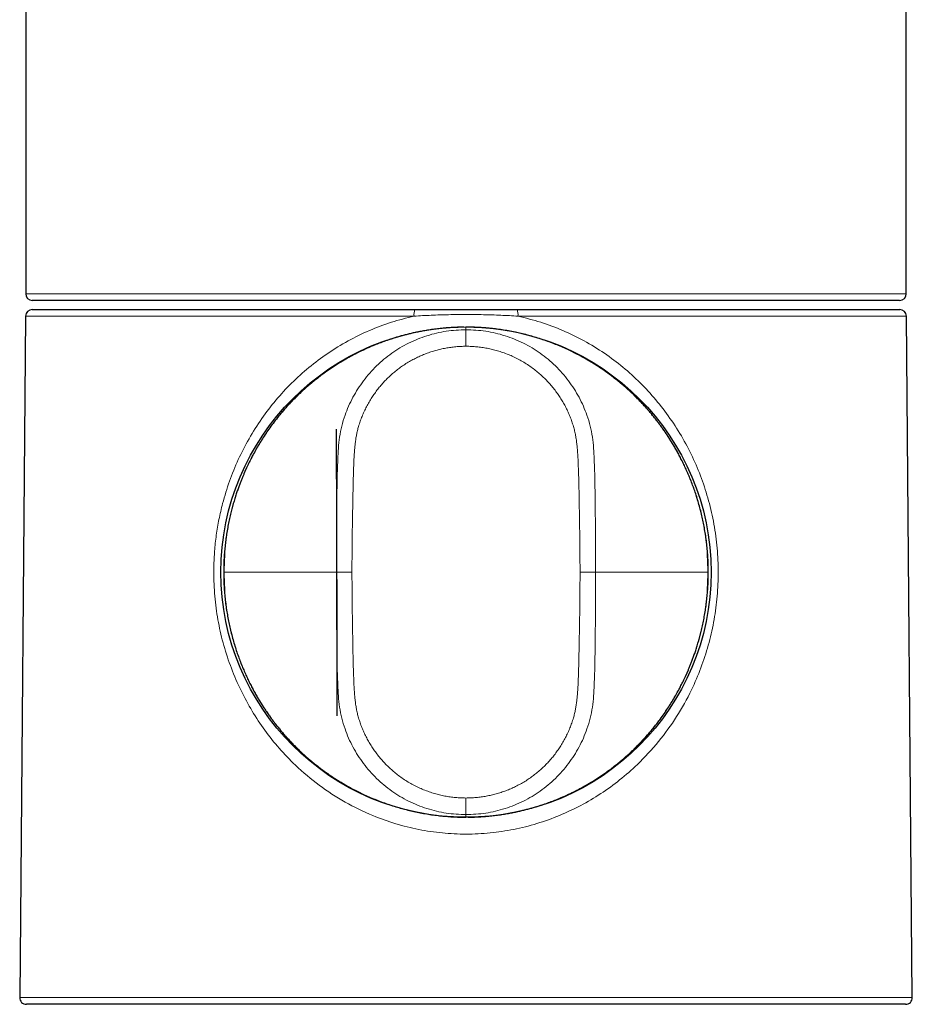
# Model space of a CAD drawing. Header units: millimetres. Extents: x 8 to 961, y 12 to 886.
# Tile 13 of 56: x 433 to 487, y 647 to 707. Entities that reach past the tile are written whole.
import ezdxf

# ---------------------------------------------------------------- set-up
doc = ezdxf.new("R2010")
doc.units = ezdxf.units.MM

msp = doc.modelspace()

# ---------------------------------------------------------------- linework, layer by layer
at = {"color": 7, "linetype": 'Continuous', "lineweight": 30}
for p, q in [((433.486, 734.69), (433.486, 690.043)), ((486.486, 690.043), (486.486, 734.69)), ((459.986, 689.643), (433.886, 689.643)), ((486.086, 689.643), (459.986, 689.643)), ((433.883, 689.093), (456.907, 689.093)), ((463.065, 689.093), (486.09, 689.093)), ((433.483, 688.696), (433.125, 647.696)), ((486.847, 647.696), (486.49, 688.696)), ((445.403, 673.293), (445.403, 673.293)), ((486.447, 647.293), (433.525, 647.293))]:
    msp.add_line(p, q, dxfattribs=at)
at = {"color": 252, "linetype": 'Continuous', "lineweight": 0}
for p, q in [((433.486, 690.043), (459.986, 690.043)), ((459.986, 690.043), (486.486, 690.043)), ((456.86, 688.696), (433.483, 688.696)), ((486.49, 688.696), (463.113, 688.696)), ((459.986, 688.039), (459.986, 687.881)), ((466.85, 673.291), (467.783, 673.293)), ((459.986, 658.704), (459.986, 658.546)), ((459.986, 658.546), (459.986, 658.56)), ((433.125, 647.696), (486.847, 647.696))]:
    msp.add_line(p, q, dxfattribs=at)
at = {"color": 7, "linetype": 'Continuous', "lineweight": 30, "flags": 128}
msp.add_lwpolyline([(452.164, 681.895), (452.203, 669.845), (452.22, 664.641)], dxfattribs=at)
at = {"color": 7, "linetype": 'Continuous', "lineweight": 30}
msp.add_circle((459.986, 673.293), 14.75, dxfattribs=at)
for centre, start, end in [((433.886, 690.043), 180, 270), ((486.086, 690.043), 270, 0), ((433.883, 688.693), 90, 179.5), ((486.09, 688.693), 0.5, 90), ((433.525, 647.693), 179.5, 270), ((486.447, 647.693), 270, 0.5)]:
    msp.add_arc(centre, 0.4, start, end, dxfattribs=at)
at = {"color": 252, "linetype": 'Continuous', "lineweight": 0}
for centre, radius, start, end in [((457.733, 688.793), 0.879, 160.08318, 186.34458), ((462.239, 688.793), 0.879, 353.65542, 19.91682), ((452.916, 837.29), 163.998, 269.74582, 270.07197)]:
    msp.add_arc(centre, radius, start, end, dxfattribs=at)
at = {"color": 7, "linetype": 'Continuous', "lineweight": 30}
for points, knots in [([(456.907, 689.093), (457.071, 689.093), (457.398, 689.093), (457.89, 689.093), (458.383, 689.093), (458.876, 689.093), (459.37, 689.093), (459.864, 689.093), (460.375, 689.093), (460.902, 689.093), (461.444, 689.093), (461.985, 689.093), (462.525, 689.093), (462.885, 689.093), (463.065, 689.093)], [0, 0, 0, 0, 0.0800815, 0.1601638, 0.2402247, 0.3202565, 0.4002694, 0.4802961, 0.5603244, 0.648251, 0.7361432, 0.8240533, 0.9120049, 1, 1, 1, 1]), ([(459.865, 688.031), (459.769, 688.03), (459.541, 688.028), (459.187, 688.012), (458.807, 687.986), (458.441, 687.951), (458.09, 687.909), (457.754, 687.861), (457.44, 687.809), (457.15, 687.754), (456.88, 687.698), (456.623, 687.639), (456.379, 687.579), (456.147, 687.518), (455.921, 687.454), (455.701, 687.388), (455.489, 687.321), (455.292, 687.256), (455.108, 687.192), (454.935, 687.129), (454.768, 687.066), (454.505, 686.964), (454.146, 686.814), (453.717, 686.617), (453.313, 686.416), (452.934, 686.213), (452.558, 685.997), (452.187, 685.768), (451.822, 685.529), (451.442, 685.263), (451.051, 684.97), (450.651, 684.647), (450.262, 684.31), (449.905, 683.978), (449.578, 683.652), (449.278, 683.335), (448.989, 683.009), (448.709, 682.674), (448.439, 682.331), (448.186, 681.988), (447.951, 681.65), (447.734, 681.319), (447.53, 680.99), (447.34, 680.664), (447.194, 680.399), (447.086, 680.194), (447.012, 680.05), (446.94, 679.907), (446.869, 679.761), (446.797, 679.608), (446.721, 679.442), (446.644, 679.267), (446.565, 679.084), (446.487, 678.893), (446.406, 678.69), (446.325, 678.473), (446.242, 678.243), (446.156, 677.991), (446.069, 677.717), (445.98, 677.419), (445.894, 677.105), (445.811, 676.773), (445.732, 676.425), (445.659, 676.061), (445.594, 675.69), (445.538, 675.315), (445.492, 674.937), (445.453, 674.545), (445.425, 674.139), (445.406, 673.72), (445.403, 673.437), (445.402, 673.293)], [0, 0, 0, 0, 0.012536, 0.029766, 0.046396, 0.062424, 0.077849, 0.092673, 0.106893, 0.119399, 0.131398, 0.14289, 0.153874, 0.164351, 0.174321, 0.184618, 0.194311, 0.203399, 0.211883, 0.219774, 0.227488, 0.235233, 0.256697, 0.278394, 0.296986, 0.315746, 0.334672, 0.353724, 0.37278, 0.391832, 0.41428, 0.43672, 0.45915, 0.481568, 0.500578, 0.519588, 0.538607, 0.557637, 0.576679, 0.595719, 0.613387, 0.630655, 0.647518, 0.663974, 0.680018, 0.687174, 0.694244, 0.701228, 0.708135, 0.71544, 0.723396, 0.732001, 0.740457, 0.749454, 0.759002, 0.769108, 0.779773, 0.790999, 0.803886, 0.817441, 0.831665, 0.846559, 0.862121, 0.878353, 0.895251, 0.911326, 0.927958, 0.945144, 0.962883, 0.981169, 1, 1, 1, 1]), ([(474.569, 673.293), (474.569, 673.395), (474.569, 673.643), (474.554, 674.033), (474.527, 674.459), (474.489, 674.875), (474.44, 675.278), (474.383, 675.669), (474.317, 676.048), (474.244, 676.416), (474.159, 676.79), (474.063, 677.168), (473.956, 677.549), (473.842, 677.917), (473.722, 678.271), (473.597, 678.612), (473.468, 678.94), (473.336, 679.254), (473.201, 679.555), (473.065, 679.843), (472.927, 680.117), (472.79, 680.379), (472.653, 680.628), (472.517, 680.864), (472.383, 681.086), (472.252, 681.296), (472.124, 681.495), (471.99, 681.695), (471.853, 681.893), (471.712, 682.089), (471.575, 682.273), (471.438, 682.451), (471.294, 682.633), (471.146, 682.814), (470.994, 682.994), (470.84, 683.171), (470.675, 683.353), (470.499, 683.541), (470.314, 683.732), (470.118, 683.926), (469.911, 684.122), (469.693, 684.322), (469.46, 684.526), (469.213, 684.734), (468.95, 684.944), (468.673, 685.155), (468.383, 685.366), (468.077, 685.576), (467.757, 685.785), (467.434, 685.983), (467.111, 686.17), (466.787, 686.347), (466.451, 686.519), (466.103, 686.687), (465.745, 686.847), (465.376, 687), (464.997, 687.145), (464.605, 687.282), (464.222, 687.404), (463.848, 687.511), (463.487, 687.606), (463.116, 687.692), (462.737, 687.771), (462.35, 687.84), (461.961, 687.899), (461.573, 687.947), (461.186, 687.984), (460.792, 688.012), (460.391, 688.03), (460.122, 688.032), (459.986, 688.033)], [0, 0, 0, 0, 0.013319, 0.032246, 0.050771, 0.0689, 0.086634, 0.103672, 0.120337, 0.13663, 0.152553, 0.170203, 0.18738, 0.204088, 0.220327, 0.2361, 0.251401, 0.26619, 0.280465, 0.294284, 0.307604, 0.320432, 0.332775, 0.344638, 0.355824, 0.366554, 0.376832, 0.386669, 0.397796, 0.408279, 0.41811, 0.427557, 0.437599, 0.448319, 0.458021, 0.468212, 0.478884, 0.490033, 0.501652, 0.513544, 0.525916, 0.538769, 0.552101, 0.566201, 0.580799, 0.595894, 0.611486, 0.627571, 0.64415, 0.661218, 0.676834, 0.692836, 0.70922, 0.725984, 0.743126, 0.760338, 0.777946, 0.795955, 0.814363, 0.830295, 0.846516, 0.863023, 0.879818, 0.8969, 0.914268, 0.930906, 0.947799, 0.964945, 0.982345, 1, 1, 1, 1]), ([(445.404, 673.293), (445.404, 673.191), (445.404, 672.943), (445.418, 672.553), (445.445, 672.127), (445.483, 671.711), (445.532, 671.307), (445.589, 670.916), (445.655, 670.538), (445.729, 670.17), (445.813, 669.796), (445.909, 669.418), (446.016, 669.037), (446.131, 668.669), (446.251, 668.315), (446.376, 667.973), (446.505, 667.645), (446.637, 667.331), (446.771, 667.031), (446.907, 666.743), (447.045, 666.468), (447.182, 666.207), (447.32, 665.958), (447.455, 665.722), (447.589, 665.5), (447.72, 665.29), (447.848, 665.091), (447.982, 664.891), (448.12, 664.693), (448.261, 664.497), (448.397, 664.313), (448.534, 664.134), (448.678, 663.952), (448.826, 663.771), (448.978, 663.592), (449.132, 663.415), (449.297, 663.232), (449.473, 663.045), (449.658, 662.854), (449.854, 662.66), (450.061, 662.463), (450.279, 662.263), (450.512, 662.059), (450.76, 661.852), (451.022, 661.642), (451.299, 661.431), (451.59, 661.22), (451.895, 661.01), (452.215, 660.801), (452.538, 660.603), (452.861, 660.416), (453.185, 660.239), (453.521, 660.066), (453.869, 659.899), (454.228, 659.739), (454.596, 659.586), (454.976, 659.441), (455.367, 659.304), (455.751, 659.182), (456.124, 659.074), (456.486, 658.98), (456.856, 658.893), (457.235, 658.815), (457.623, 658.746), (458.011, 658.687), (458.399, 658.639), (458.786, 658.601), (459.181, 658.574), (459.581, 658.556), (459.85, 658.554), (459.986, 658.553)], [0, 0, 0, 0, 0.013319, 0.032245, 0.050771, 0.068899, 0.086634, 0.103672, 0.120336, 0.136629, 0.152553, 0.170202, 0.18738, 0.204088, 0.220327, 0.236099, 0.251401, 0.266189, 0.280464, 0.294283, 0.307603, 0.320432, 0.332775, 0.344637, 0.355824, 0.366554, 0.376832, 0.386669, 0.397796, 0.408279, 0.418109, 0.427557, 0.437599, 0.448319, 0.458021, 0.468211, 0.478884, 0.490032, 0.501652, 0.513544, 0.525916, 0.538768, 0.552101, 0.566201, 0.580799, 0.595894, 0.611485, 0.627571, 0.644149, 0.661217, 0.676834, 0.692835, 0.709219, 0.725984, 0.743126, 0.760337, 0.777946, 0.795955, 0.814363, 0.830295, 0.846516, 0.863023, 0.879818, 0.8969, 0.914268, 0.930906, 0.947799, 0.964945, 0.982345, 1, 1, 1, 1]), ([(460.108, 658.554), (460.203, 658.555), (460.431, 658.557), (460.785, 658.573), (461.165, 658.599), (461.531, 658.634), (461.882, 658.676), (462.219, 658.725), (462.532, 658.777), (462.823, 658.832), (463.092, 658.888), (463.349, 658.947), (463.593, 659.007), (463.825, 659.068), (464.052, 659.132), (464.271, 659.197), (464.483, 659.264), (464.681, 659.33), (464.864, 659.394), (465.037, 659.457), (465.204, 659.519), (465.467, 659.622), (465.826, 659.772), (466.255, 659.969), (466.659, 660.17), (467.038, 660.373), (467.414, 660.589), (467.785, 660.817), (468.151, 661.057), (468.53, 661.323), (468.921, 661.616), (469.321, 661.939), (469.71, 662.275), (470.067, 662.608), (470.394, 662.934), (470.694, 663.251), (470.983, 663.577), (471.263, 663.912), (471.533, 664.255), (471.786, 664.597), (472.021, 664.936), (472.238, 665.267), (472.442, 665.596), (472.632, 665.922), (472.778, 666.187), (472.886, 666.392), (472.96, 666.536), (473.032, 666.679), (473.103, 666.825), (473.175, 666.978), (473.251, 667.144), (473.329, 667.318), (473.407, 667.501), (473.485, 667.692), (473.566, 667.896), (473.648, 668.113), (473.73, 668.343), (473.816, 668.594), (473.903, 668.869), (473.992, 669.167), (474.078, 669.481), (474.161, 669.812), (474.24, 670.16), (474.313, 670.525), (474.378, 670.895), (474.434, 671.27), (474.481, 671.649), (474.519, 672.041), (474.548, 672.447), (474.566, 672.865), (474.569, 673.149), (474.57, 673.293)], [0, 0, 0, 0, 0.012536, 0.029767, 0.046396, 0.062424, 0.077849, 0.092673, 0.106893, 0.119399, 0.131398, 0.14289, 0.153874, 0.164352, 0.174321, 0.184618, 0.194311, 0.203399, 0.211883, 0.219774, 0.227488, 0.235233, 0.256697, 0.278394, 0.296986, 0.315746, 0.334672, 0.353724, 0.37278, 0.391832, 0.41428, 0.43672, 0.45915, 0.481568, 0.500578, 0.519588, 0.538607, 0.557637, 0.576679, 0.595719, 0.613387, 0.630655, 0.647518, 0.663974, 0.680018, 0.687174, 0.694244, 0.701228, 0.708135, 0.71544, 0.723396, 0.732001, 0.740457, 0.749454, 0.759002, 0.769108, 0.779773, 0.790999, 0.803886, 0.817441, 0.831665, 0.846559, 0.862121, 0.878353, 0.895251, 0.911326, 0.927958, 0.945144, 0.962883, 0.981169, 1, 1, 1, 1])]:
    msp.add_open_spline(points, degree=3, knots=knots, dxfattribs=at)
at = {"color": 252, "linetype": 'Continuous', "lineweight": 0}
for points, knots in [([(463.113, 688.696), (463.575, 688.582), (464.5, 688.354), (465.83, 687.848), (467.111, 687.224), (468.319, 686.481), (469.445, 685.637), (470.479, 684.702), (471.424, 683.673), (472.285, 682.55), (473.05, 681.351), (473.702, 680.086), (474.235, 678.778), (474.656, 677.414), (474.96, 676.006), (475.139, 674.564), (475.188, 673.114), (475.108, 671.677), (474.907, 670.262), (474.586, 668.88), (474.141, 667.522), (473.519, 666.077), (472.686, 664.577), (471.597, 663.073), (470.431, 661.814), (469.253, 660.778), (468.113, 659.951), (466.905, 659.238), (465.619, 658.634), (464.268, 658.148), (462.866, 657.794), (461.439, 657.582), (459.999, 657.511), (458.56, 657.579), (457.137, 657.788), (455.737, 658.138), (454.242, 658.672), (452.687, 659.427), (451.121, 660.447), (449.812, 661.554), (448.734, 662.677), (447.864, 663.766), (447.098, 664.927), (446.424, 666.174), (445.851, 667.488), (445.396, 668.858), (445.069, 670.247), (444.865, 671.666), (444.785, 673.106), (444.828, 674.397), (444.949, 675.518), (445.111, 676.477), (445.364, 677.567), (445.736, 678.775), (446.266, 680.078), (446.916, 681.338), (447.676, 682.534), (448.533, 683.654), (449.479, 684.681), (450.519, 685.62), (451.655, 686.47), (452.871, 687.22), (454.154, 687.848), (455.481, 688.355), (456.401, 688.583), (456.86, 688.696)], [0, 0, 0, 0, 0.015456, 0.030927, 0.046541, 0.062427, 0.078035, 0.093594, 0.109211, 0.124994, 0.141098, 0.156828, 0.172312, 0.187688, 0.2035, 0.219064, 0.234559, 0.250165, 0.265436, 0.2808, 0.296411, 0.312414, 0.333005, 0.35376, 0.374935, 0.390862, 0.406524, 0.422032, 0.437502, 0.453365, 0.46896, 0.484429, 0.499919, 0.515354, 0.530777, 0.546332, 0.562163, 0.582669, 0.603331, 0.624412, 0.640215, 0.655839, 0.671393, 0.686986, 0.703221, 0.718992, 0.734449, 0.749749, 0.76538, 0.780908, 0.791295, 0.801771, 0.812387, 0.827687, 0.843106, 0.858776, 0.874827, 0.89052, 0.906135, 0.921781, 0.937564, 0.953566, 0.969221, 0.984655, 1, 1, 1, 1]), ([(463.113, 688.696), (462.769, 688.715), (462.079, 688.753), (461.037, 688.785), (459.988, 688.797), (458.937, 688.785), (457.894, 688.753), (457.203, 688.715), (456.86, 688.696)], [0, 0, 0, 0, 0.165548, 0.332227, 0.499688, 0.667338, 0.834344, 1, 1, 1, 1]), ([(459.986, 688.039), (459.345, 688.014), (458.062, 687.965), (456.173, 687.57), (454.35, 686.95), (452.628, 686.087), (451.036, 685.007), (449.6, 683.728), (448.35, 682.27), (447.303, 680.66), (446.469, 678.929), (445.871, 677.102), (445.493, 675.213), (445.448, 673.933), (445.425, 673.293)], [0, 0, 0, 0, 0.083512, 0.167, 0.250436, 0.333825, 0.41717, 0.500441, 0.583629, 0.666785, 0.749993, 0.833278, 0.916629, 1, 1, 1, 1]), ([(452.189, 673.293), (452.188, 673.745), (452.185, 674.651), (452.194, 676.008), (452.21, 677.364), (452.226, 678.72), (452.265, 680.071), (452.338, 681.423), (452.652, 682.689), (453.157, 683.826), (453.797, 684.828), (454.582, 685.723), (455.496, 686.487), (456.521, 687.097), (457.629, 687.541), (458.793, 687.827), (459.588, 687.863), (459.986, 687.881)], [0, 0, 0, 0, 0.07152, 0.143043, 0.214525, 0.285917, 0.357189, 0.428322, 0.499419, 0.561796, 0.624232, 0.686685, 0.74914, 0.81169, 0.874388, 0.937178, 1, 1, 1, 1]), ([(474.547, 673.293), (474.524, 673.933), (474.479, 675.213), (474.101, 677.102), (473.503, 678.929), (472.669, 680.66), (471.622, 682.27), (470.372, 683.728), (468.936, 685.007), (467.344, 686.087), (465.622, 686.95), (463.799, 687.57), (461.91, 687.965), (460.627, 688.014), (459.986, 688.039)], [0, 0, 0, 0, 0.083371, 0.166722, 0.250007, 0.333215, 0.416371, 0.499559, 0.58283, 0.666175, 0.749564, 0.833, 0.916488, 1, 1, 1, 1]), ([(459.986, 686.881), (459.986, 687.007), (459.986, 687.199), (459.986, 687.431), (459.986, 687.591), (459.986, 687.72), (459.986, 687.845), (459.986, 687.867), (459.986, 687.881)], [0, 0, 0, 0, 0.239577, 0.368438, 0.5, 0.631562, 0.760423, 1, 1, 1, 1]), ([(459.986, 687.881), (460.384, 687.863), (461.18, 687.827), (462.344, 687.541), (463.451, 687.097), (464.476, 686.487), (465.39, 685.723), (466.175, 684.828), (466.815, 683.826), (467.32, 682.689), (467.634, 681.423), (467.708, 680.071), (467.746, 678.72), (467.762, 677.364), (467.778, 676.008), (467.787, 674.651), (467.785, 673.745), (467.783, 673.293)], [0, 0, 0, 0, 0.062822, 0.125612, 0.18831, 0.25086, 0.313315, 0.375768, 0.438204, 0.500581, 0.571678, 0.642811, 0.714083, 0.785475, 0.856957, 0.92848, 1, 1, 1, 1]), ([(459.986, 686.881), (459.884, 686.88), (459.678, 686.877), (459.372, 686.855), (459.067, 686.82), (458.764, 686.771), (458.464, 686.709), (458.167, 686.633), (457.874, 686.544), (457.581, 686.441), (457.289, 686.323), (456.999, 686.189), (456.716, 686.042), (456.44, 685.882), (456.173, 685.709), (455.918, 685.527), (455.677, 685.335), (455.448, 685.135), (455.227, 684.924), (455.017, 684.703), (454.816, 684.473), (454.625, 684.235), (454.445, 683.987), (454.274, 683.729), (454.112, 683.458), (453.961, 683.176), (453.824, 682.888), (453.7, 682.594), (453.592, 682.294), (453.504, 682.01), (453.436, 681.744), (453.385, 681.496), (453.345, 681.245), (453.312, 680.993), (453.287, 680.74), (453.263, 680.437), (453.244, 680.085), (453.226, 679.684), (453.207, 679.178), (453.192, 678.566), (453.179, 677.849), (453.162, 676.944), (453.144, 675.852), (453.127, 674.572), (453.124, 673.718), (453.122, 673.291)], [0, 0, 0, 0, 0.017644, 0.035267, 0.052873, 0.070462, 0.088035, 0.105591, 0.123131, 0.140652, 0.158987, 0.1773, 0.195589, 0.213855, 0.2321, 0.250325, 0.26773, 0.285165, 0.302629, 0.320115, 0.33762, 0.355137, 0.37266, 0.390182, 0.408531, 0.426866, 0.445181, 0.463471, 0.481734, 0.499969, 0.514499, 0.529018, 0.543551, 0.558111, 0.572704, 0.587328, 0.61035, 0.633383, 0.656409, 0.697522, 0.738634, 0.779746, 0.853161, 0.926578, 1, 1, 1, 1]), ([(466.85, 673.291), (466.847, 673.835), (466.842, 674.921), (466.818, 676.55), (466.795, 677.815), (466.777, 678.717), (466.762, 679.254), (466.742, 679.792), (466.721, 680.244), (466.696, 680.61), (466.672, 680.89), (466.639, 681.168), (466.596, 681.445), (466.542, 681.72), (466.471, 682), (466.384, 682.283), (466.281, 682.57), (466.165, 682.852), (466.036, 683.129), (465.894, 683.399), (465.74, 683.664), (465.574, 683.921), (465.394, 684.174), (465.2, 684.423), (464.99, 684.667), (464.77, 684.9), (464.539, 685.122), (464.297, 685.333), (464.038, 685.538), (463.762, 685.735), (463.468, 685.923), (463.165, 686.094), (462.854, 686.249), (462.536, 686.387), (462.211, 686.51), (461.89, 686.612), (461.572, 686.696), (461.261, 686.763), (460.946, 686.816), (460.628, 686.853), (460.308, 686.877), (460.093, 686.88), (459.986, 686.881)], [0, 0, 0, 0, 0.093433, 0.186859, 0.280283, 0.311113, 0.341944, 0.372779, 0.403622, 0.41976, 0.43587, 0.451948, 0.467999, 0.484042, 0.500109, 0.517571, 0.535045, 0.552532, 0.570034, 0.58755, 0.605078, 0.622617, 0.640163, 0.65855, 0.67694, 0.69533, 0.713718, 0.732104, 0.750487, 0.770509, 0.790478, 0.810408, 0.830311, 0.850201, 0.870087, 0.889981, 0.908232, 0.926506, 0.944811, 0.963156, 0.981549, 1, 1, 1, 1]), ([(445.425, 673.293), (445.421, 673.293), (445.412, 673.293), (445.404, 673.293), (445.401, 673.293), (445.403, 673.293), (445.403, 673.293)], [0, 0, 0, 0, 0.279839, 0.573596, 0.880431, 1, 1, 1, 1]), ([(445.425, 673.293), (445.448, 672.653), (445.493, 671.372), (445.871, 669.483), (446.469, 667.657), (447.303, 665.926), (448.35, 664.316), (449.6, 662.857), (451.036, 661.578), (452.628, 660.499), (454.35, 659.636), (456.173, 659.015), (458.062, 658.621), (459.345, 658.571), (459.986, 658.546)], [0, 0, 0, 0, 0.083371, 0.166722, 0.250007, 0.333215, 0.416371, 0.499559, 0.58283, 0.666175, 0.749564, 0.833, 0.916488, 1, 1, 1, 1]), ([(445.425, 673.293), (445.833, 673.293), (446.648, 673.293), (447.892, 673.293), (449.061, 673.293), (450.154, 673.293), (451.165, 673.293), (451.847, 673.293), (452.189, 673.293)], [0, 0, 0, 0, 0.186666, 0.373333, 0.56, 0.706666, 0.853333, 1, 1, 1, 1]), ([(459.986, 658.704), (459.588, 658.723), (458.793, 658.759), (457.629, 659.045), (456.521, 659.488), (455.496, 660.099), (454.582, 660.863), (453.797, 661.757), (453.157, 662.76), (452.652, 663.897), (452.338, 665.162), (452.265, 666.515), (452.226, 667.866), (452.21, 669.221), (452.194, 670.578), (452.185, 671.935), (452.188, 672.84), (452.189, 673.293)], [0, 0, 0, 0, 0.062822, 0.125612, 0.18831, 0.25086, 0.313315, 0.375768, 0.438204, 0.500581, 0.571678, 0.642811, 0.714083, 0.785475, 0.856957, 0.92848, 1, 1, 1, 1]), ([(453.122, 673.291), (453.125, 672.748), (453.13, 671.662), (453.155, 670.033), (453.177, 668.768), (453.196, 667.867), (453.21, 667.329), (453.23, 666.792), (453.251, 666.34), (453.276, 665.974), (453.301, 665.694), (453.334, 665.416), (453.376, 665.139), (453.431, 664.864), (453.501, 664.585), (453.588, 664.301), (453.691, 664.014), (453.808, 663.732), (453.937, 663.456), (454.079, 663.185), (454.233, 662.921), (454.399, 662.664), (454.579, 662.411), (454.773, 662.162), (454.982, 661.918), (455.203, 661.685), (455.434, 661.463), (455.675, 661.252), (455.934, 661.047), (456.211, 660.85), (456.505, 660.663), (456.808, 660.492), (457.118, 660.337), (457.437, 660.198), (457.761, 660.076), (458.083, 659.974), (458.4, 659.89), (458.712, 659.822), (459.027, 659.77), (459.345, 659.732), (459.665, 659.709), (459.879, 659.706), (459.986, 659.704)], [0, 0, 0, 0, 0.093433, 0.186859, 0.280283, 0.311113, 0.341945, 0.372779, 0.403622, 0.41976, 0.43587, 0.451947, 0.467999, 0.484042, 0.500109, 0.517571, 0.535045, 0.552533, 0.570035, 0.587551, 0.605079, 0.622618, 0.640164, 0.658551, 0.676941, 0.695331, 0.713719, 0.732104, 0.750487, 0.770509, 0.790477, 0.810407, 0.830311, 0.8502, 0.870087, 0.88998, 0.908232, 0.926506, 0.944811, 0.963156, 0.981549, 1, 1, 1, 1]), ([(467.783, 673.293), (467.785, 672.84), (467.787, 671.935), (467.778, 670.578), (467.762, 669.221), (467.746, 667.866), (467.708, 666.515), (467.634, 665.162), (467.32, 663.897), (466.815, 662.76), (466.175, 661.757), (465.39, 660.863), (464.476, 660.099), (463.451, 659.488), (462.344, 659.045), (461.18, 658.759), (460.384, 658.723), (459.986, 658.704)], [0, 0, 0, 0, 0.07152, 0.143043, 0.214525, 0.285917, 0.357189, 0.428322, 0.499419, 0.561796, 0.624232, 0.686685, 0.74914, 0.81169, 0.874388, 0.937178, 1, 1, 1, 1]), ([(459.986, 658.546), (460.627, 658.571), (461.91, 658.621), (463.799, 659.015), (465.622, 659.636), (467.344, 660.499), (468.936, 661.578), (470.372, 662.857), (471.622, 664.316), (472.669, 665.926), (473.503, 667.657), (474.101, 669.483), (474.479, 671.372), (474.524, 672.653), (474.547, 673.293)], [0, 0, 0, 0, 0.083512, 0.167, 0.250436, 0.333825, 0.41717, 0.500441, 0.583629, 0.666785, 0.749993, 0.833278, 0.916629, 1, 1, 1, 1]), ([(459.986, 659.704), (460.089, 659.706), (460.294, 659.708), (460.6, 659.731), (460.905, 659.766), (461.208, 659.815), (461.508, 659.877), (461.805, 659.953), (462.098, 660.041), (462.391, 660.145), (462.683, 660.263), (462.973, 660.396), (463.256, 660.543), (463.532, 660.703), (463.799, 660.876), (464.053, 661.059), (464.295, 661.251), (464.524, 661.451), (464.744, 661.661), (464.955, 661.882), (465.156, 662.111), (465.346, 662.35), (465.526, 662.597), (465.698, 662.856), (465.859, 663.127), (466.011, 663.408), (466.148, 663.697), (466.272, 663.991), (466.38, 664.29), (466.468, 664.574), (466.536, 664.84), (466.586, 665.089), (466.627, 665.339), (466.66, 665.591), (466.685, 665.844), (466.709, 666.147), (466.728, 666.499), (466.746, 666.9), (466.765, 667.406), (466.78, 668.018), (466.794, 668.734), (466.81, 669.639), (466.828, 670.731), (466.845, 672.011), (466.848, 672.865), (466.85, 673.291)], [0, 0, 0, 0, 0.017644, 0.035267, 0.052873, 0.070462, 0.088035, 0.105592, 0.123131, 0.140653, 0.158988, 0.1773, 0.195589, 0.213856, 0.2321, 0.250325, 0.26773, 0.285166, 0.302629, 0.320116, 0.33762, 0.355137, 0.37266, 0.390182, 0.408531, 0.426866, 0.445181, 0.463471, 0.481735, 0.49997, 0.5145, 0.529019, 0.543552, 0.558112, 0.572705, 0.587328, 0.61035, 0.633383, 0.656409, 0.697522, 0.738634, 0.779746, 0.853161, 0.926578, 1, 1, 1, 1]), ([(467.783, 673.293), (468.218, 673.293), (469.086, 673.293), (470.367, 673.293), (471.542, 673.293), (472.614, 673.293), (473.587, 673.293), (474.227, 673.293), (474.547, 673.293)], [0, 0, 0, 0, 0.1866668, 0.3733334, 0.5600004, 0.7066669, 0.8533336, 1, 1, 1, 1]), ([(474.569, 673.293), (474.57, 673.293), (474.571, 673.293), (474.568, 673.293), (474.56, 673.293), (474.552, 673.293), (474.547, 673.293)], [0, 0, 0, 0, 0.119567, 0.426404, 0.720161, 1, 1, 1, 1]), ([(459.986, 658.704), (459.986, 658.719), (459.986, 658.741), (459.986, 658.866), (459.986, 658.995), (459.986, 659.155), (459.986, 659.387), (459.986, 659.579), (459.986, 659.704)], [0, 0, 0, 0, 0.239577, 0.368438, 0.5, 0.631562, 0.760423, 1, 1, 1, 1])]:
    msp.add_open_spline(points, degree=3, knots=knots, dxfattribs=at)

doc.saveas('drawing.dxf')
